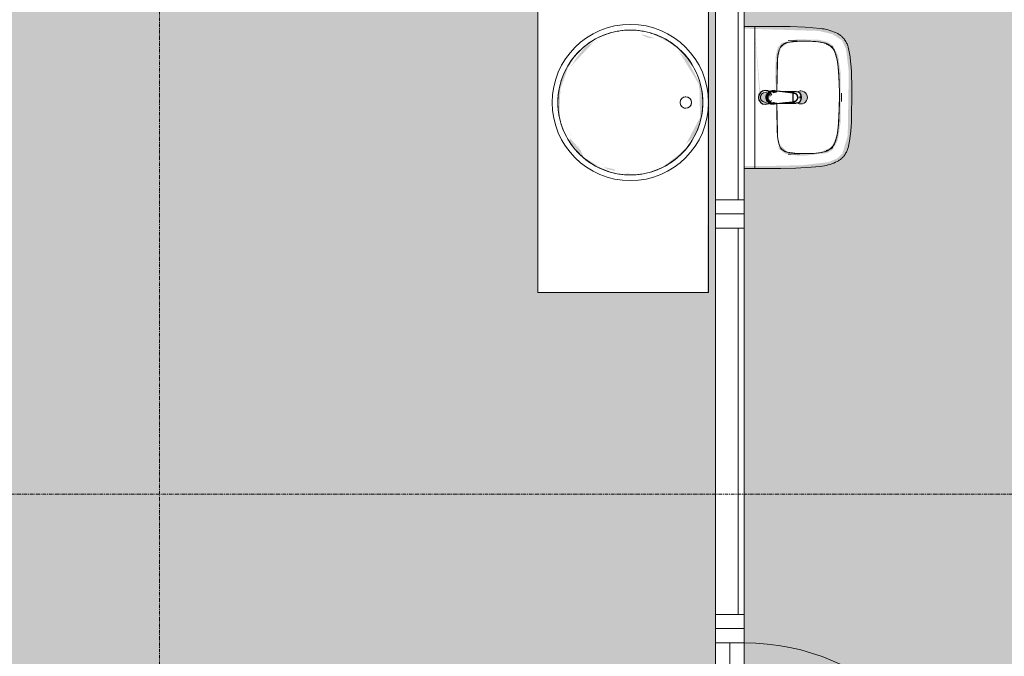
# Model space of a CAD drawing. Header units: millimetres. Extents: x 16153 to 91926, y 4686 to 113494.
# Tile 34 of 55: x 27926 to 31390, y 69701 to 71942. Entities that reach past the tile are written whole.
import ezdxf

# ---------------------------------------------------------------- set-up
doc = ezdxf.new("R2010")
doc.units = ezdxf.units.MM
doc.linetypes.add('ARC Grid Line', pattern=[22.225, 12.7, -3.175, 3.175, -3.175])
for name, color, linetype, lineweight in [('A--AR9__AlgVoorz', 1, 'Continuous', 9), ('A--L$01A__Algemeen', 7, 'Continuous', 9), ('A--L$07A__Stramien', 1, 'Continuous', 13), ('A--L22__Binnenwanden', 2, 'Continuous', 9), ('A--L3__Afbouw', 2, 'Continuous', 9), ('A--L74__VasteSanitaireVoorz', 1, 'Continuous', 9), ('A--L82__LosseGebruikersInvent', 1, 'Continuous', 9), ('A--LR9__AlgVoorz', 7, 'Continuous', 9)]:
    doc.layers.add(name, color=color, linetype=linetype, lineweight=lineweight)

# ---------------------------------------------------------------- blocks, each defined once
blk = doc.blocks.new('32_DO_WB_vo deur enkel2 - vo 2-2262686-AB-Begane grond')
at = {"layer": 'A--L$01A__Algemeen'}
blk.add_line((520, 50), (520, 850), dxfattribs=at)
blk.add_arc((520, 50), 800, 90, 180, dxfattribs=at)
at = {"layer": 'A--L3__Afbouw'}
for p, q in [((-280, 50), (-330, 50)), ((520, 50), (-280, 50)), ((-280, 50), (-280, 0)), ((-280, -50), (-280, 50)), ((520, 0), (520, 50)), ((570, 50), (520, 50)), ((520, 50), (520, -50)), ((-280, 0), (520, 0)), ((-330, -50), (-280, -50)), ((520, -50), (570, -50))]:
    blk.add_line(p, q, dxfattribs=at)
blk = doc.blocks.new('74_PF_wastafel 50x38_sphinx300_un - 74_PF_wastafel 50x38_sphinx300_un-V23-AB-Begane grond')
at = {"layer": 'A--L74__VasteSanitaireVoorz'}
for p, q in [((-250, 0), (-250, -37.5)), ((250, -37.5), (250, 0)), ((-250, -37.5), (-250, -129)), ((-250, -37.5), (-241, -37.5)), ((-250, -37.5), (-242, -37.5)), ((-242, -37.5), (242, -37.5)), ((242, -37.5), (250, -37.5)), ((250, -129), (250, -37.5)), ((-124.1, -117.2), (-20.7, -115.6)), ((21.7, -115.1), (124.1, -117.2))]:
    blk.add_line(p, q, dxfattribs=at)
at = {"layer": 'A--L74__VasteSanitaireVoorz', "lineweight": 25}
for p, q in [((-21, -99.7), (-23.8, -77.6)), ((-23, -98.5), (-23, -107.4)), ((-23, -98.5), (-21.6, -106)), ((-20, -98.6), (-23, -98.5)), ((-20.7, -113.1), (-21, -99.6)), ((-20.8, -101.2), (-20.6, -113)), ((23, -98.5), (20, -98.6)), ((21, -99.6), (20.6, -114.9)), ((20.6, -114.9), (20.8, -101.2)), ((23.8, -77.6), (21, -99.7)), ((23, -107.4), (23, -98.5)), ((-21.8, -114.8), (-15.5, -173.4)), ((-20.5, -126.4), (-19.8, -183.7)), ((15.5, -173.4), (21.8, -114.8)), ((19.7, -183.7), (20.4, -126.7)), ((-15.3, -173.4), (0, -173.4)), ((-15.2, -173.4), (15.2, -173.4)), ((0, -173.4), (15.3, -173.4))]:
    blk.add_line(p, q, dxfattribs=at)
at = {"layer": 'A--L74__VasteSanitaireVoorz', "flags": 128}
for points in [[(250, -37.5), (249.7, -37.5), (248.8, -37.5), (247.4, -37.5), (245.5, -37.5), (243.3, -37.5), (241, -37.5)], [(-250, -129), (-248.9, -182.6), (-245.7, -236.1), (-242.7, -269.1)], [(-193, -153.2), (-192.7, -151.6), (-192.3, -150.1), (-191.8, -148.6), (-191.3, -147.1), (-190.7, -145.6), (-190.1, -144.1), (-189.4, -142.7), (-188.6, -141.3), (-187.8, -139.9), (-187, -138.6), (-186.1, -137.3), (-185.1, -136), (-184.1, -134.8), (-183, -133.6), (-181.9, -132.5), (-180.8, -131.4), (-179.6, -130.3), (-178.3, -129.3), (-177.1, -128.5)], [(-167.2, -123.7), (-159.8, -121.9), (-152.4, -120.3), (-145, -119.1), (-137.5, -118.1), (-129.9, -117.5), (-124.1, -117.2)], [(124.1, -117.2), (131.7, -117.6), (139.2, -118.3), (146.7, -119.4), (154.2, -120.7), (161.6, -122.3), (167.2, -123.7)], [(177.1, -128.5), (178.4, -129.4), (179.6, -130.4), (180.8, -131.5), (182, -132.6), (183.1, -133.7), (184.2, -134.9), (185.2, -136.1), (186.1, -137.4), (187, -138.7), (187.9, -140), (188.7, -141.4), (189.4, -142.8), (190.1, -144.2), (190.8, -145.7), (191.3, -147.2), (191.9, -148.7), (192.3, -150.2), (192.7, -151.8), (193, -153.2)], [(242.7, -269.1), (247.2, -215.7), (249.6, -162.1), (250, -129)], [(-197.2, -187.1), (-196.5, -177.3), (-195.4, -167.6), (-193.9, -157.9), (-193, -153.2)], [(193, -153.2), (194.7, -162.8), (196, -172.5), (196.9, -182.3), (197.2, -187.1)], [(-197.2, -242.1), (-197.9, -221.1), (-197.7, -200.1), (-197.2, -187.1)], [(197.2, -187.1), (197.9, -208), (197.7, -229), (197.2, -242.1)], [(-191.5, -282.5), (-193.4, -273.3), (-195, -264.1), (-196.2, -254.8), (-197, -245.4), (-197.2, -242.1)], [(197.2, -242.1), (196.5, -251.4), (195.4, -260.7), (194, -270), (192.2, -279.2), (191.5, -282.5)], [(-242.7, -269.1), (-241.8, -276), (-240.7, -282.8), (-239.3, -289.5), (-237.6, -296.2), (-235.7, -302.8), (-233.4, -309.4), (-231, -315.8), (-228.3, -322.2), (-225.6, -327.8)], [(225.6, -327.8), (228.5, -321.6), (231.2, -315.2), (233.7, -308.8), (235.8, -302.2), (237.8, -295.6), (239.4, -288.9), (240.8, -282.1), (241.9, -275.3), (242.7, -269.1)], [(-157.2, -320.6), (-159.2, -319.8), (-161.1, -319), (-163.1, -318.1), (-164.9, -317.2), (-166.8, -316.1), (-168.6, -315), (-170.3, -313.9), (-172, -312.6), (-173.7, -311.3), (-175.3, -309.9), (-176.8, -308.5), (-178.3, -307), (-179.8, -305.4), (-181.1, -303.8), (-182.4, -302.1), (-183.6, -300.4), (-184.8, -298.6), (-185.9, -296.8), (-186.9, -295), (-187.8, -293.1), (-188.7, -291.1), (-189.5, -289.2), (-190.2, -287.2), (-190.8, -285.2), (-191.3, -283.1), (-191.5, -282.5)], [(191.5, -282.5), (191, -284.5), (190.4, -286.6), (189.7, -288.6), (188.9, -290.5), (188.1, -292.5), (187.2, -294.4), (186.2, -296.2), (185.1, -298.1), (184, -299.9), (182.8, -301.6), (181.5, -303.3), (180.2, -304.9), (178.8, -306.5), (177.3, -308), (175.8, -309.5), (174.2, -310.9), (172.6, -312.2), (170.9, -313.5), (169.1, -314.7), (167.3, -315.8), (165.5, -316.9), (163.6, -317.8), (161.7, -318.8), (159.8, -319.6), (157.8, -320.3), (157.2, -320.6)], [(-225.6, -327.8), (-224.3, -330.3), (-222.9, -332.7), (-221.5, -335), (-219.9, -337.3), (-218.3, -339.5), (-216.5, -341.6), (-214.7, -343.7), (-212.8, -345.7), (-210.8, -347.6), (-208.8, -349.5), (-206.8, -351.1)], [(-106.8, -331.3), (-115.2, -330.4), (-123.6, -329.1), (-131.9, -327.5), (-140.1, -325.6), (-148.3, -323.4), (-156.3, -320.8), (-157.2, -320.6)], [(106.8, -331.3), (57.9, -334.6), (8.9, -335.9), (-40, -335.3), (-89, -332.7), (-106.8, -331.3)], [(157.2, -320.6), (149.1, -323.2), (141, -325.4), (132.8, -327.4), (124.5, -329), (116.1, -330.2), (107.7, -331.2), (106.8, -331.3)], [(206.8, -351.1), (209, -349.3), (211, -347.5), (213, -345.5), (214.9, -343.5), (216.7, -341.5), (218.4, -339.3), (220, -337.1), (221.6, -334.8), (223.1, -332.5), (224.4, -330.1), (225.6, -327.8)], [(-206.8, -351.1), (-204.1, -353.1), (-201.4, -355.1), (-198.5, -356.9), (-195.6, -358.6), (-192.6, -360.2), (-189.6, -361.7), (-186.5, -363.1), (-183.3, -364.3), (-180.1, -365.4), (-176.9, -366.4), (-173.6, -367.3), (-172.1, -367.6)], [(-172.1, -367.6), (-154.6, -371.1), (-137, -373.8), (-119.3, -375.9), (-101.5, -377.2), (-90, -377.7)], [(-90, -377.7), (32.9, -378.8), (90, -377.7)], [(90, -377.7), (107.8, -376.8), (125.6, -375.2), (143.2, -372.9), (160.8, -369.9), (172.1, -367.6)], [(172.1, -367.6), (175.4, -366.8), (178.6, -365.9), (181.9, -364.8), (185, -363.7), (188.2, -362.4), (191.2, -360.9), (194.2, -359.4), (197.2, -357.7), (200.1, -355.9), (202.9, -354), (205.6, -352), (206.8, -351.1)]]:
    blk.add_lwpolyline(points, dxfattribs=at)
at = {"layer": 'A--L74__VasteSanitaireVoorz', "lineweight": 25, "flags": 128}
for points in [[(-19.6, -103.8), (-19.3, -104.6), (-19, -105.3), (-18.6, -106.1)], [(17.5, -112.5), (21.6, -106), (23, -98.5)], [(17.7, -107.9), (18.1, -107.2), (18.5, -106.4), (18.8, -105.7), (19.1, -104.9), (19.4, -104.1), (19.6, -103.8)], [(-21.7, -114.9), (-18.5, -144.2), (-15.2, -173.4)], [(15.2, -173.4), (18.5, -144.2), (21.7, -114.9)], [(-15.5, -173.4), (-15.5, -174.1), (-15.5, -174.7), (-15.4, -175.3), (-15.3, -175.9), (-15.2, -176.5), (-15.1, -177.1), (-14.9, -177.7), (-14.8, -178.3), (-14.5, -178.9), (-14.3, -179.5), (-14.1, -180.1), (-13.8, -180.6), (-13.5, -181.2), (-13.2, -181.7), (-12.8, -182.2), (-12.5, -182.7), (-12.1, -183.2), (-11.7, -183.7), (-11.3, -184.1), (-10.8, -184.6), (-10.4, -185), (-9.9, -185.4), (-9.4, -185.8), (-8.9, -186.2), (-8.4, -186.5), (-7.9, -186.8), (-7.3, -187.1), (-6.8, -187.4), (-6.2, -187.7), (-5.6, -187.9), (-5, -188.1), (-4.5, -188.3), (-3.9, -188.5), (-3.3, -188.6), (-2.6, -188.8), (-2, -188.8), (-1.4, -188.9), (-0.8, -189), (-0.2, -189), (0.5, -189), (1.1, -188.9), (1.7, -188.9), (2.3, -188.8), (2.9, -188.7), (3.5, -188.6), (4.1, -188.4), (4.7, -188.2), (5.3, -188), (5.9, -187.8), (6.5, -187.6), (7, -187.3), (7.6, -187), (8.1, -186.7), (8.6, -186.4), (9.1, -186), (9.6, -185.6), (10.1, -185.2), (10.6, -184.8), (11, -184.4), (11.5, -183.9), (11.9, -183.5), (12.3, -183), (12.6, -182.5), (13, -182), (13.3, -181.4), (13.6, -180.9), (13.9, -180.4), (14.2, -179.8), (14.4, -179.2), (14.6, -178.6), (14.8, -178.1), (15, -177.5), (15.2, -176.9), (15.3, -176.2), (15.4, -175.6), (15.5, -175), (15.5, -174.4), (15.5, -173.8), (15.5, -173.4)]]:
    blk.add_lwpolyline(points, dxfattribs=at)
at = {"layer": 'A--L74__VasteSanitaireVoorz', "lineweight": 25}
for start, end in [(0, 180), (180, 243.6372), (288, 0)]:
    blk.add_arc((0, -74.6), 24, start, end, dxfattribs=at)
at = {"layer": 'A--L74__VasteSanitaireVoorz'}
for centre, radius, start, end in [((0, -75), 17.5, 0, 180), ((0, -75), 17.5, 75, 105), ((0, -75), 17.5, 180, 240), ((0, -75), 17.5, 285, 0), ((0, -75), 17.5, 285, 300), ((-154, -160.8), 39.8, 125.6177, 169.0021), ((-159, -153.8), 31.2, 105.2254, 125.6177), ((-117.5, -306.2), 189.1, 92.0128, 105.2254), ((0, -3649.7), 3534.7, 90.3412, 92.0128), ((0, -3649.7), 3534.7, 87.9872, 89.6485), ((117.5, -306.2), 189.1, 74.7746, 87.9872), ((159, -153.8), 31.2, 54.3823, 74.7746), ((154, -160.8), 39.8, 10.9979, 54.3823), ((1090.6, -129), 1290.6, 181.1665, 183), ((47.1, -199.9), 244.6, 169.0021, 176.9979), ((-47.1, -199.9), 244.6, 3.0021, 10.9979), ((-1090.6, -129), 1290.6, 357, 358.8335), ((327.2, -214.6), 525.1, 176.9979, 183.0021), ((0, -200), 23, 150, 180), ((0, -200), 23, 180, 0), ((0, -200), 23, 360, 30), ((-327.2, -214.6), 525.1, 356.9979, 3.0021), ((36.8, -229.8), 234.3, 183.0021, 192.9979), ((-36.8, -229.8), 234.3, 347.0021, 356.9979), ((-140, -270.6), 52.8, 192.9979, 251.0021), ((-71, -251.1), 122.6, 198.2459, 206.4169), ((-163.9, -297.2), 18.9, 206.4169, 231.4261), ((140, -270.6), 52.8, 288.9979, 347.0021), ((163.9, -297.2), 18.9, 308.5739, 333.5831), ((71, -251.1), 122.6, 333.5831, 341.7541), ((-88.4, -120.6), 211.5, 251.0021, 264.9979), ((0, 889), 1224.9, 264.9979, 275.0021), ((0, 2695.4), 3038.4, 269.7219, 270.2781), ((88.4, -120.6), 211.5, 275.0021, 288.9979)]:
    blk.add_arc(centre, radius, start, end, dxfattribs=at)
at = {"layer": 'A--L74__VasteSanitaireVoorz', "lineweight": 25}
for centre, major_axis, ratio, start_param, end_param in [((0, -97.9), (20.5, 0), 0.967332, 1.570796, 3.665191), ((0, -99.6), (20.1, 0), 0.870402, 1.570796, 3.08442), ((0, -98.5), (20, 0), 0.97026, 3.144451, 3.592433), ((0, -97.9), (20.5, 0), 0.967332, 5.759587, 7.853982), ((0, -99.6), (20.1, 0), 0.870402, 0.057173, 1.570796), ((0, -98.5), (20, 0), 0.97026, 5.832345, 6.280327), ((0, -183.7), (19.7, 0), 0.967332, 3.141593, 6.283185), ((0, -186.6), (11.5, 0), 0.973197, 4.45059, 4.974188)]:
    blk.add_ellipse(centre, major_axis=major_axis, ratio=ratio, start_param=start_param, end_param=end_param, dxfattribs=at)
for points, knots in [([(23, -98.5), (23, -95.5), (21.9, -91.3), (18.8, -86.9), (16.7, -84.7), (14.8, -83.2), (12.8, -81.9), (10, -80.4), (5.9, -79.1), (1.9, -78.5), (-1.5, -78.6), (-4.5, -78.9), (-7.9, -79.7), (-11.6, -81.1), (-14.8, -83.2), (-17.7, -85.6), (-20, -88.5), (-21.7, -91.7), (-22.7, -95), (-23, -97.3), (-23, -98.5)], [-1, -1, -1, -1, -0.861111, -0.791667, -0.756944, -0.722222, -0.6875, -0.652778, -0.583333, -0.513889, -0.479167, -0.444444, -0.388889, -0.333333, -0.277778, -0.222222, -0.166667, -0.111111, -0.055556, 0, 0, 0, 0]), ([(-23, -107.4), (-23, -104), (-21.9, -99.2), (-18.8, -94), (-16.6, -91.6), (-14.8, -89.9), (-12.8, -88.3), (-9.9, -86.7), (-5.9, -85.2), (-1.9, -84.5), (1.5, -84.6), (4.5, -84.9), (7.9, -85.8), (11.5, -87.5), (14.8, -89.8), (17.7, -92.6), (20, -95.9), (21.7, -99.6), (22.7, -103.3), (23, -106), (23, -107.4)], [-1, -1, -1, -1, -0.861111, -0.791667, -0.756944, -0.722222, -0.6875, -0.652778, -0.583333, -0.513889, -0.479167, -0.444444, -0.388889, -0.333333, -0.277778, -0.222222, -0.166667, -0.111111, -0.055556, 0, 0, 0, 0]), ([(-21.2, -97.3), (-21.1, -94.2), (-20.1, -90), (-17.2, -85.6), (-15.2, -83.5), (-13.5, -82), (-11.6, -80.7), (-9, -79.3), (-5.4, -78), (-1.7, -77.4), (1.4, -77.5), (4.1, -77.7), (7.2, -78.5), (10.5, -80), (13.5, -81.9), (16.1, -84.3), (18.3, -87.2), (19.9, -90.4), (20.9, -93.7), (21.1, -96), (21.2, -97.3)], [-1, -1, -1, -1, -0.861111, -0.791667, -0.756944, -0.722222, -0.6875, -0.652778, -0.583333, -0.513889, -0.479167, -0.444444, -0.388889, -0.333333, -0.277778, -0.222222, -0.166667, -0.111111, -0.055556, 0, 0, 0, 0]), ([(-18.6, -103.3), (-18.7, -103.1), (-19.1, -102.7), (-19.5, -102.1), (-19.8, -101.5), (-20.1, -101), (-20.4, -100.5), (-20.6, -100), (-20.8, -99.6), (-20.9, -99.5)], [0.7142857, 0.7142857, 0.7142857, 0.7142857, 0.75, 0.7857143, 0.8214286, 0.8571429, 0.8928571, 0.9285714, 1, 1, 1, 1]), ([(20.8, -99.5), (20.8, -99.7), (20.6, -100), (20.4, -100.5), (20.1, -101), (19.8, -101.5), (19.5, -102.1), (19.1, -102.7), (18.8, -103.1), (18.5, -103.5), (18.1, -104), (17.4, -104.7), (16.7, -105.3), (16.3, -105.7)], [0, 0, 0, 0, 0.0714286, 0.1071429, 0.1428571, 0.1785714, 0.2142857, 0.25, 0.2678571, 0.2857143, 0.3214286, 0.3571429, 0.4285714, 0.4285714, 0.4285714, 0.4285714]), ([(15.3, -173.4), (15.3, -175.8), (14.6, -179), (12.6, -182.5), (11.1, -184.1), (9.9, -185.3), (8.5, -186.3), (6.7, -187.5), (4, -188.5), (0.7, -189), (-2.5, -188.8), (-5.3, -188), (-7.7, -186.9), (-9.9, -185.3), (-11.8, -183.4), (-13.4, -181.2), (-14.5, -178.7), (-15.1, -176.2), (-15.3, -174.4), (-15.3, -173.4)], [-1, -1, -1, -1, -0.861111, -0.791667, -0.756944, -0.722222, -0.6875, -0.652778, -0.583333, -0.513889, -0.444444, -0.388889, -0.333333, -0.277778, -0.222222, -0.166667, -0.111111, -0.055556, 0, 0, 0, 0])]:
    blk.add_open_spline(points, degree=3, knots=knots, dxfattribs=at)
for points in [[(-20.8, -101.2), (-20.9, -100.5), (-21.1, -99.2), (-21.2, -97.9), (-21.2, -97.3)], [(-20.9, -99.5), (-21, -99.3), (-21, -99.4), (-20.9, -100.4), (-20.8, -101.2)], [(21.2, -97.3), (21.2, -97.9), (21.1, -99.2), (20.9, -100.5), (20.8, -101.2)], [(20.8, -101.2), (20.9, -100.5), (21, -99.5), (21, -99.3), (20.8, -99.5)], [(-21.7, -114.9), (-22.2, -113.7), (-22.8, -111.2), (-23, -108.7), (-23, -107.4)], [(23, -107.4), (23, -108.7), (22.8, -111.2), (22.2, -113.7), (21.7, -114.9)]]:
    blk.add_open_spline(points, degree=3, dxfattribs=at)
at = {"layer": 'A--L74__VasteSanitaireVoorz'}
for points in [[(76, -115.8), (76, -115.8), (75.5, -115.8), (73.6, -115.8), (70.6, -115.7), (66.9, -115.6), (63.1, -115.6), (59.4, -115.5), (56.4, -115.5), (54.5, -115.4), (54, -115.4), (54, -115.4)], [(54, -115.4), (54, -115.4), (54.5, -115.4), (56.4, -115.5), (59.4, -115.5), (63.1, -115.6), (66.9, -115.6), (70.6, -115.7), (73.6, -115.8), (75.5, -115.8), (76, -115.8), (76, -115.8)]]:
    blk.add_open_spline(points, degree=3, dxfattribs=at)
blk = doc.blocks.new('74_PF_Sink Kitchen Round - Sink Kitchen Round-V49-AB-Begane grond')
at = {"layer": 'A--L74__VasteSanitaireVoorz', "flags": 128}
for points in [[(-255, 0), (-254.8, 10.2), (-254.2, 20.4), (-253.2, 30.5), (-251.7, 40.6), (-249.9, 50.7), (-247.7, 60.6), (-245.1, 70.5), (-242.1, 80.2), (-238.7, 89.8), (-234.9, 99.3), (-230.7, 108.6), (-226.2, 117.8), (-221.3, 126.7), (-216.1, 135.5), (-210.5, 144), (-204.5, 152.3), (-198.3, 160.3), (-191.7, 168.1), (-184.8, 175.7), (-177.7, 182.9), (-170.2, 189.9), (-162.5, 196.5), (-154.5, 202.9), (-146.2, 208.9), (-137.8, 214.6), (-129.1, 219.9), (-120.2, 224.9), (-111.1, 229.5), (-101.8, 233.8), (-92.4, 237.7), (-82.8, 241.2), (-73.1, 244.3), (-63.3, 247), (-53.4, 249.4), (-43.3, 251.3), (-33.3, 252.8), (-23.1, 253.9), (-12.9, 254.7), (-2.8, 255), (7.4, 254.9), (17.6, 254.4), (27.8, 253.5), (37.9, 252.2), (48, 250.4), (57.9, 248.3), (67.8, 245.8), (77.6, 242.9), (87.2, 239.6), (96.8, 235.9), (106.1, 231.9), (115.3, 227.4), (124.3, 222.6), (133.1, 217.5), (141.7, 212), (150.1, 206.2), (158.2, 200), (166.1, 193.5), (173.7, 186.7), (181, 179.6), (188, 172.2), (194.8, 164.6), (201.2, 156.7), (207.3, 148.5), (213.1, 140.1), (218.5, 131.5), (223.6, 122.6), (228.3, 113.6), (232.7, 104.3), (236.7, 95), (240.3, 85.4), (243.5, 75.7), (246.3, 65.9), (248.8, 56), (250.8, 46.1), (252.4, 36), (253.7, 25.9), (254.5, 15.7), (254.9, 5.5), (255, 0)], [(234.9, 99.3), (230.7, 108.6), (226.2, 117.8), (221.3, 126.7), (216.1, 135.5), (210.5, 144), (204.5, 152.3), (198.3, 160.3), (191.7, 168.1), (184.8, 175.7), (177.7, 182.9), (170.2, 189.9), (162.5, 196.5), (154.5, 202.9), (146.2, 208.9), (137.8, 214.6), (129.1, 219.9), (120.2, 224.9), (111.1, 229.5), (101.8, 233.8), (92.4, 237.7), (82.8, 241.2), (73.1, 244.3), (63.3, 247), (53.4, 249.4), (43.3, 251.3), (33.3, 252.8), (23.1, 253.9), (12.9, 254.7), (2.8, 255), (-7.4, 254.9), (-17.6, 254.4), (-27.8, 253.5), (-37.9, 252.2), (-48, 250.4), (-57.9, 248.3), (-67.8, 245.8), (-77.6, 242.9), (-87.2, 239.6), (-96.8, 235.9), (-106.1, 231.9), (-115.3, 227.4), (-124.3, 222.6), (-133.1, 217.5), (-141.7, 212), (-150.1, 206.2), (-158.2, 200), (-166.1, 193.5), (-173.7, 186.7), (-181, 179.6), (-188, 172.2), (-194.8, 164.6), (-201.2, 156.7), (-207.3, 148.5), (-213.1, 140.1), (-218.5, 131.5), (-223.6, 122.6), (-228.3, 113.6), (-232.7, 104.3), (-236.7, 95), (-240.3, 85.4), (-243.5, 75.7), (-246.3, 65.9), (-248.8, 56), (-250.8, 46.1), (-252.4, 36), (-253.7, 25.9), (-254.5, 15.7), (-254.9, 5.5), (-255, 0)], [(255, 0), (254.8, 10.2), (254.2, 20.4), (253.2, 30.5), (251.7, 40.6), (249.9, 50.7), (247.7, 60.6), (245.1, 70.5), (242.1, 80.2), (238.7, 89.8), (234.9, 99.3)], [(234.9, -99.3), (230.7, -108.6), (226.2, -117.8), (221.3, -126.7), (216.1, -135.5), (210.5, -144), (204.5, -152.3), (198.3, -160.3), (191.7, -168.1), (184.8, -175.7), (177.7, -182.9), (170.2, -189.9), (162.5, -196.5), (154.5, -202.9), (146.2, -208.9), (137.8, -214.6), (129.1, -219.9), (120.2, -224.9), (111.1, -229.5), (101.8, -233.8), (92.4, -237.7), (82.8, -241.2), (73.1, -244.3), (63.3, -247), (53.4, -249.4), (43.3, -251.3), (33.3, -252.8), (23.1, -253.9), (12.9, -254.7), (2.8, -255), (-7.4, -254.9), (-17.6, -254.4), (-27.8, -253.5), (-37.9, -252.2), (-48, -250.4), (-57.9, -248.3), (-67.8, -245.8), (-77.6, -242.9), (-87.2, -239.6), (-96.8, -235.9), (-106.1, -231.9), (-115.3, -227.4), (-124.3, -222.6), (-133.1, -217.5), (-141.7, -212), (-150.1, -206.2), (-158.2, -200), (-166.1, -193.5), (-173.7, -186.7), (-181, -179.6), (-188, -172.2), (-194.8, -164.6), (-201.2, -156.7), (-207.3, -148.5), (-213.1, -140.1), (-218.5, -131.5), (-223.6, -122.6), (-228.3, -113.6), (-232.7, -104.3), (-236.7, -95), (-240.3, -85.4), (-243.5, -75.7), (-246.3, -65.9), (-248.8, -56), (-250.8, -46.1), (-252.4, -36), (-253.7, -25.9), (-254.5, -15.7), (-254.9, -5.5), (-255, 0)], [(-255, 0), (-254.8, -10.2), (-254.2, -20.4), (-253.2, -30.5), (-251.7, -40.6), (-249.9, -50.7), (-247.7, -60.6), (-245.1, -70.5), (-242.1, -80.2), (-238.7, -89.8), (-234.9, -99.3), (-230.7, -108.6), (-226.2, -117.8), (-221.3, -126.7), (-216.1, -135.5), (-210.5, -144), (-204.5, -152.3), (-198.3, -160.3), (-191.7, -168.1), (-184.8, -175.7), (-177.7, -182.9), (-170.2, -189.9), (-162.5, -196.5), (-154.5, -202.9), (-146.2, -208.9), (-137.8, -214.6), (-129.1, -219.9), (-120.2, -224.9), (-111.1, -229.5), (-101.8, -233.8), (-92.4, -237.7), (-82.8, -241.2), (-73.1, -244.3), (-63.3, -247), (-53.4, -249.4), (-43.3, -251.3), (-33.3, -252.8), (-23.1, -253.9), (-12.9, -254.7), (-2.8, -255), (7.4, -254.9), (17.6, -254.4), (27.8, -253.5), (37.9, -252.2), (48, -250.4), (57.9, -248.3), (67.8, -245.8), (77.6, -242.9), (87.2, -239.6), (96.8, -235.9), (106.1, -231.9), (115.3, -227.4), (124.3, -222.6), (133.1, -217.5), (141.7, -212), (150.1, -206.2), (158.2, -200), (166.1, -193.5), (173.7, -186.7), (181, -179.6), (188, -172.2), (194.8, -164.6), (201.2, -156.7), (207.3, -148.5), (213.1, -140.1), (218.5, -131.5), (223.6, -122.6), (228.3, -113.6), (232.7, -104.3), (236.7, -95), (240.3, -85.4), (243.5, -75.7), (246.3, -65.9), (248.8, -56), (250.8, -46.1), (252.4, -36), (253.7, -25.9), (254.5, -15.7), (254.9, -5.5), (255, 0)], [(255, 0), (254.8, -10.2), (254.2, -20.4), (253.2, -30.5), (251.7, -40.6), (249.9, -50.7), (247.7, -60.6), (245.1, -70.5), (242.1, -80.2), (238.7, -89.8), (234.9, -99.3)]]:
    blk.add_lwpolyline(points, dxfattribs=at)
at = {"layer": 'A--L74__VasteSanitaireVoorz'}
for centre, radius, start, end in [((0, 0), 275, 0, 180), ((0, 195), 20, 0, 180), ((0, 195), 20, 120, 180), ((0, 195), 20, 75, 105), ((0, 195), 20, 360, 60), ((0, 195), 20, 180, 0), ((0, 195), 20, 180, 195), ((0, 195), 20, 345, 360), ((0, 0), 275, 180, 360)]:
    blk.add_arc(centre, radius, start, end, dxfattribs=at)
blk = doc.blocks.new('32_WI_WB_fixed glass - Ontwerpraam-2059952-AB-Begane grond')
at = {"layer": 'A--L3__Afbouw'}
for p, q in [((-680, 50), (-730, 50)), ((-730, 50), (-730, -50)), ((680, 50), (-680, 50)), ((-680, 50), (-680, 29)), ((-680, -50), (-680, 50)), ((680, 29), (680, 50)), ((680, 50), (680, -50)), ((730, 50), (680, 50)), ((730, -50), (730, 50)), ((-680, 29), (680, 29)), ((-730, -50), (-680, -50)), ((-680, -50), (680, -50)), ((680, -50), (730, -50))]:
    blk.add_line(p, q, dxfattribs=at)

msp = doc.modelspace()

# ---------------------------------------------------------------- hatches: boundary and pattern name
at = {"layer": 'A--AR9__AlgVoorz'}
h = msp.add_hatch(color=7, dxfattribs=at)
h.paths.add_polyline_path([(30511.7, 71909.4), (30530.7, 71656.1), (30536.9, 71656.1), (30553.8, 71651.5), (30561.6, 71663), (30563.8, 71668.4), (30571.3, 71674.9), (30544.7, 71685.3), (30531.7, 71680.8), (30516.9, 71849.9)])
h.paths.add_polyline_path([(30565.5, 59236.4), (32464.3, 59236.4), (32464.3, 59341.4), (32474.3, 59341.4), (32477.3, 64638.4), (32486.8, 64638.4), (32488.9, 64641.4), (35124.3, 64641.4), (35124.3, 64591.4), (35924.3, 64592), (35924.3, 64641.4), (37524.3, 64641.4), (37524.3, 64591.4), (38324.3, 64591.4), (38324.3, 64641.4), (42764.3, 64641.4), (42764.3, 64552.4), (44744.2, 64556.4), (44744.2, 64641.4), (48798.3, 64641.4), (48798.3, 64556.4), (48825.8, 64556.4), (48833.7, 64661.4), (52253.3, 64661.4), (52253.3, 76191.4), (50300.3, 76191.4), (50300.3, 75233.4), (41704.3, 75233.4), (41704.3, 76191.4), (33209.2, 76191.4), (33209.2, 72383.4), (32409.2, 72383.4), (32409.2, 76191.4), (30474.3, 76191.4), (30474.3, 71910.4), (30737.7, 71902.5), (30785.2, 71891), (30818.3, 71869.7), (30833.1, 71838.6), (30842.9, 71758.2), (30839.2, 71534.6), (30820.8, 71471.3), (30801.7, 71453.2), (30771, 71440.3), (30680.2, 71429.8), (30584, 71427.4), (30474.3, 71426.4), (30474.3, 64638.4), (30461.8, 64650.9), (30461.8, 64638.4), (30396.8, 64638.4), (30396.8, 64548.4), (30286.8, 64548.4), (30286.8, 63748.4), (30396.8, 63748.4), (30396.8, 63658.4), (30461.8, 63658.4), (30461.8, 63645.9), (30474.3, 63658.4), (30474.3, 60645.4), (30424.3, 60645.4), (30424.3, 59845.4), (30474.3, 59845.4), (30469, 59631.4), (30464.3, 59631.4), (30464.3, 59341.4), (30474.3, 59341.4), (30475.9, 59236.4)])
h.paths.add_polyline_path([(30346.8, 63658.4), (30351.8, 63658.4), (30346.8, 63743.4)])
h.paths.add_polyline_path([(30406.8, 63728.4), (30406.8, 63748.4), (30356.8, 63763.4), (30358.8, 64533.4), (30406.8, 64548.4), (30406.8, 64568.4), (30436.8, 64568.4), (30429, 63728.4), (30414.4, 63728.4)])
h.paths.add_polyline_path([(32574.3, 64628.9), (32574.3, 64641.4), (32561.8, 64628.9)])
h.paths.add_polyline_path([(37634.4, 66285.4), (35496.7, 66289.4), (35500.7, 66304.3), (35844.2, 66305.4), (35840.2, 69126.6), (35496.7, 69129.4), (35496.8, 69144.3), (38106.7, 69141), (38101.4, 69126.6), (37759.2, 69125.4), (37763.2, 66304.3), (38106.7, 66297.9), (38106.7, 66286.6), (37759.2, 66285.4)])
h.paths.add_polyline_path([(37794.1, 66305.4), (37779.3, 66305.4), (37781.2, 69125.4), (37794.1, 69125.4), (37794.1, 66582.2)])
h.paths.add_polyline_path([(38088.7, 66305.4), (38086.9, 66305.4), (38090.7, 69125.4), (38106.6, 69125.4), (38101.4, 66305.4), (38089.7, 66305.4)])
h.paths.add_polyline_path([(35529.7, 66305.4), (35516.8, 66305.4), (35518.7, 69125.4), (35531.6, 69125.4), (35530.6, 66305.4)])
h.paths.add_polyline_path([(38085.3, 66305.4), (38071.9, 66305.4), (38075.7, 69125.4), (38086.7, 69125.4), (38085.7, 66305.4)])
h.paths.add_polyline_path([(35532, 66305.4), (35533.4, 69125.4), (35625.3, 69125.4), (35625.3, 66305.4), (35532.2, 66305.4)])
h.paths.add_polyline_path([(35512.7, 66305.4), (35496.9, 66305.4), (35500.7, 69125.4), (35516.6, 69125.4), (35513.8, 66305.4)])
h.paths.add_polyline_path([(38071.5, 66305.4), (37978.2, 66305.4), (37978.2, 69125.4), (38071.5, 69125.4), (38071.5, 66474.5)])
h.paths.add_polyline_path([(35715.7, 66305.4), (35715.7, 69125.4), (35809, 69125.4), (35807.6, 66305.4), (35766.5, 66305.4)])
h.paths.add_polyline_path([(37867.9, 66305.4), (37794.5, 66305.4), (37795.9, 69125.4), (37887.8, 69125.4), (37887.8, 66305.4)])
h.paths.add_polyline_path([(37763.2, 66305.4), (37759.4, 66305.4), (37763.2, 69125.4), (37779.1, 69125.4), (37775.2, 66305.4)])
h.paths.add_polyline_path([(35809.8, 66305.4), (35809.4, 66305.4), (35813.2, 69125.4), (35824.2, 69125.4), (35822.2, 66305.4), (35810.4, 66305.4)])
h.paths.add_polyline_path([(35824.8, 66305.4), (35824.4, 66305.4), (35828.2, 69125.4), (35844.1, 69125.4), (35840.2, 66305.4), (35825.4, 66305.4)])
h.paths.add_polyline_path([(33209.2, 66383.4), (32309.2, 66383.4), (32309.2, 70583.4), (33209.2, 70583.4), (33209.2, 66656.2)])
h.paths.add_polyline_path([(44832.7, 68707.4), (43114.2, 68707.4), (43114.2, 69721.4), (41917.3, 69725.4), (41917.3, 70221.4), (43114.2, 70224.1), (43114.2, 72321.4), (41917.3, 72325.4), (41917.3, 72821.4), (43114.2, 72829.1), (43114.2, 73543.4), (44914.2, 73543.4), (44914.2, 72821.4), (46114.2, 72817.4), (46114.2, 72321.4), (44914.2, 72321.4), (44914.2, 70221.4), (46114.2, 70217.4), (46114.2, 69721.4), (44914.2, 69721.4), (44914.2, 68707.4)])
h.paths.add_polyline_path([(47614.2, 69437.7), (47614.2, 70137.7), (50453.2, 70130.8), (50453.2, 69437.7), (47908.4, 69437.7)])
h.paths.add_polyline_path([(45551.7, 69741.4), (46076.8, 69741.4), (46076.8, 70201.4), (45551.7, 70201.4), (45551.7, 69758.9)])
h.paths.add_polyline_path([(42537.9, 69741.4), (42539.3, 69743.4), (42537.3, 69741.4)])
h.paths.add_polyline_path([(43079.8, 69741.4), (43079.8, 70201.4), (42554.7, 70201.4), (42554.7, 69741.4), (43004.9, 69741.4)])
h.paths.add_polyline_path([(43095.3, 69741.4), (43097.3, 69741.4), (43095.3, 69743.4)])
h.paths.add_polyline_path([(42495.3, 69741.4), (42497.3, 69741.4), (42495.3, 69743.4)])
h.paths.add_polyline_path([(42479.8, 69741.4), (42479.8, 70201.4), (41954.7, 70201.4), (41954.7, 69741.4), (42304.4, 69741.4)])
h.paths.add_polyline_path([(44934.2, 69741.4), (44936.2, 69743.4), (44934.2, 69994)])
h.paths.add_polyline_path([(44951.7, 69741.4), (45476.8, 69741.4), (45476.8, 70201.4), (44951.7, 70201.4), (44951.7, 69758.9)])
h.paths.add_polyline_path([(45492.2, 69741.4), (45494.2, 69741.4), (45492.2, 69743.4)])
h.paths.add_polyline_path([(50453.2, 70398.4), (50453.3, 71843.4), (47114.3, 71843.4), (47114.3, 73543.4), (50453.3, 73543.4), (50453.3, 72552.8)])
h.paths.add_polyline_path([(37634.4, 70683.4), (35496.7, 70687.4), (35500.7, 70702.3), (35844.2, 70703.4), (35840.2, 73524.6), (35496.7, 73527.4), (35500.7, 73542.3), (38106.7, 73539.4), (38101.4, 73524.6), (37759.2, 73523.4), (37763.2, 70702.3), (38106.7, 70699.4), (38101.4, 70684.6), (37740.1, 70683.4)])
h.paths.add_polyline_path([(37759.4, 70703.4), (37763.2, 73523.4), (37779.1, 73523.4), (37775.2, 70703.4), (37759.5, 70703.4)])
h.paths.add_polyline_path([(37794.7, 70703.4), (37794.5, 70703.4), (37795.9, 73523.4), (37887.8, 73523.4), (37887.8, 70703.4), (37795.1, 70703.4)])
h.paths.add_polyline_path([(37779.3, 70703.4), (37781.2, 73523.4), (37794.1, 73523.4), (37790.2, 70703.4), (37779.5, 70703.4)])
h.paths.add_polyline_path([(38071.3, 70703.4), (37978.2, 70703.4), (37978.2, 73523.4), (38071.5, 73523.4), (38071.5, 70703.4)])
h.paths.add_polyline_path([(35497.3, 70703.4), (35496.9, 70703.4), (35500.7, 73523.4), (35516.6, 73523.4), (35512.7, 70703.4), (35497.9, 70703.4)])
h.paths.add_polyline_path([(38072.3, 70703.4), (38071.9, 70703.4), (38075.7, 73523.4), (38086.7, 73523.4), (38084.7, 70703.4), (38072.9, 70703.4)])
h.paths.add_polyline_path([(35517, 70703.4), (35516.8, 70703.4), (35518.7, 73523.4), (35531.6, 73523.4), (35527.7, 70703.4), (35517.3, 70703.4)])
h.paths.add_polyline_path([(38105.6, 70703.4), (38086.9, 70703.4), (38090.7, 73523.4), (38106.6, 73523.4), (38106.2, 70703.4)])
h.paths.add_polyline_path([(35532.2, 70703.4), (35532, 70703.4), (35533.4, 73523.4), (35625.3, 73523.4), (35625.3, 70703.4), (35532.6, 70703.4)])
h.paths.add_polyline_path([(35808.8, 70703.4), (35715.7, 70703.4), (35715.7, 73523.4), (35809, 73523.4), (35809, 70703.4)])
h.paths.add_polyline_path([(35828.2, 70703.4), (35824.4, 70707), (35828.2, 73523.4), (35844.1, 73523.4), (35840.2, 70703.4)])
h.paths.add_polyline_path([(35809.8, 70703.4), (35809.4, 70703.4), (35813.2, 73523.4), (35824.2, 73523.4), (35822.2, 70703.4), (35810.4, 70703.4)])
h.paths.add_polyline_path([(40509.2, 71043.4), (40509.2, 73543.4), (41209.2, 73543.4), (41209.2, 71043.4)])
h.paths.add_polyline_path([(30688.8, 71463.1), (30766.4, 71472.6), (30785.2, 71483.6), (30804.3, 71517.4), (30813.8, 71578.7), (30813.8, 71758.2), (30805.5, 71815), (30788.1, 71850), (30766.4, 71864.3), (30737.7, 71871.1), (30660.9, 71873.1), (30608.3, 71861), (30593.1, 71844), (30586.1, 71815.4), (30582.1, 71688.1), (30591.5, 71792.6), (30603.2, 71840.2), (30629.5, 71861.8), (30688.8, 71866.3), (30756.7, 71859.9), (30786.3, 71841.2), (30801.7, 71800.8), (30808.8, 71699.8), (30809.2, 71646.2), (30801.7, 71536.1), (30781.6, 71492.7), (30736.6, 71473.2), (30661.3, 71471.3), (30627.5, 71475.4), (30596.6, 71507.7), (30591.3, 71555.8), (30596.8, 71486.7), (30618.5, 71470.6), (30660.9, 71463.8), (30680.2, 71463.3)])
h.paths.add_polyline_path([(30674.3, 71645.4), (30690.5, 71652.2), (30697.3, 71668.4), (30690.5, 71684.7), (30674.3, 71691.4), (30668.3, 71683.7), (30671.4, 71682.4), (30668.3, 71653.1), (30668.3, 71646.2)])
h.paths.add_polyline_path([(45573.4, 72341.4), (46076.8, 72341.4), (46076.8, 72801.4), (45551.7, 72801.4), (45551.7, 72341.4)])
h.paths.add_polyline_path([(45476.8, 72341.4), (45476.8, 72801.4), (44951.7, 72801.4), (44951.7, 72341.4), (45339.9, 72341.4)])
h.paths.add_polyline_path([(42537.9, 72341.4), (42539.3, 72343.4), (42537.3, 72341.4)])
h.paths.add_polyline_path([(41937.3, 72341.4), (41939.3, 72343.4), (41937.3, 72383)])
h.paths.add_polyline_path([(41954.7, 72341.4), (42479.8, 72341.4), (42479.8, 72801.4), (41954.7, 72801.4), (41954.7, 72358.9)])
h.paths.add_polyline_path([(42554.7, 72341.4), (43079.8, 72341.4), (43079.8, 72801.4), (42554.7, 72801.4), (42554.7, 72358.9)])
h.paths.add_polyline_path([(50863.3, 74266.4), (50863.3, 74566.4), (51163.3, 74566.4), (51163.3, 74266.4), (50943.9, 74266.4)])
h.paths.add_polyline_path([(31096.5, 76241.4), (31850.8, 76241.4), (31850.8, 76291.4), (31900.8, 76291.4), (31900.8, 76351.4), (31000.8, 76351.4), (31000.8, 76291.4), (31050.8, 76291), (31050.8, 76241.4)])
h = msp.add_hatch(color=7, dxfattribs=at)
h.paths.add_polyline_path([(24712.3, 67643.4), (24717.3, 67688.4), (24802.3, 67688.4), (24802.3, 67643.4), (24717.3, 67643.4)])
h.paths.add_polyline_path([(26468.3, 67643.4), (26473.3, 67688.4), (26558.3, 67688.4), (26558.3, 67643.4), (26473.3, 67643.4)])
h.paths.add_polyline_path([(28224.3, 67643.4), (28229.3, 67688.4), (28314.3, 67688.4), (28314.3, 67643.4), (28229.3, 67643.4)])
h.paths.add_polyline_path([(22499.5, 67638.4), (30294.3, 67638.4), (30294.3, 67723.4), (30374.3, 67723.4), (30374.3, 74178.4), (30386.8, 74178.4), (30386.8, 74188.4), (22352.3, 74188.4), (22352.3, 73814.4), (22382.3, 73813.1), (22382.3, 72598.5), (22352.3, 72598.5), (22352.3, 71818.4), (22382.3, 71818.4), (22382.3, 70602.5), (22352.3, 70602.5), (22352.3, 70321.4), (22452.3, 70321.4), (22452.3, 70221.4), (22352.3, 70221.4), (22356.9, 67638.4), (22452.3, 67638.4)])
h.paths.add_polyline_path([(30374.3, 67638.4), (30372.7, 67713.4), (30304.3, 67713.4), (30309.3, 67638.4), (30321.8, 67638.4)])
h.paths.add_polyline_path([(27404.3, 67643.4), (27334.3, 67643.4), (27334.3, 67688.4), (27424.3, 67688.4), (27419.3, 67643.4)])
h.paths.add_polyline_path([(23822.3, 67643.4), (23822.3, 67688.4), (23912.3, 67688.4), (23907.3, 67643.4), (23892.3, 67643.4)])
h.paths.add_polyline_path([(25578.3, 67643.4), (25578.3, 67688.4), (25668.3, 67688.4), (25663.3, 67643.4), (25648.3, 67643.4)])
h.paths.add_polyline_path([(28209.3, 67648.4), (27439.3, 67650.4), (27419.3, 67698.4), (27404.3, 67698.4), (27404.3, 67728.4), (28244.3, 67726.4), (28244.3, 67698.4), (28224.3, 67698.4), (28209.3, 67650.4)])
h.paths.add_polyline_path([(24684.8, 67648.4), (23927.3, 67650.4), (23907.3, 67698.4), (23892.3, 67698.4), (23892.3, 67728.4), (24732.3, 67726.4), (24732.3, 67698.4), (24712.3, 67698.4), (24697.3, 67648.4)])
h.paths.add_polyline_path([(25683.3, 67648.4), (25683.3, 67650.4), (25663.3, 67698.4), (25648.3, 67698.4), (25648.3, 67728.4), (26488.3, 67726.4), (26488.3, 67698.4), (26468.3, 67698.4), (26453.3, 67648.4)])
h.paths.add_polyline_path([(30098.1, 67942.8), (30122.5, 67946.5), (30105.1, 67942.8)])
h.paths.add_polyline_path([(30236.8, 67947.4), (30217.8, 68200.8), (30211.6, 68200.8), (30194.7, 68205.3), (30186.9, 68193.9), (30184.7, 68188.4), (30177.2, 68182), (30203.8, 68171.5), (30216.8, 68176.1), (30231.9, 68003.8)])
h.paths.add_polyline_path([(30236.8, 67946.4), (30236.8, 67947.4), (30006.1, 67954.7), (29946.8, 67973.2), (29926.5, 67993.2), (29915.4, 68018.3), (29905.6, 68098.7), (29909.3, 68322.3), (29921.1, 68375), (29946.8, 68403.6), (29977.5, 68416.5), (30068.3, 68427), (30164.6, 68429.4), (30274.3, 68430.4), (30274.3, 67946.4), (30256.9, 67946.4)])
h.paths.add_polyline_path([(30059.7, 67983.1), (30135.3, 67992.8), (30155.4, 68012.9), (30162.5, 68041.9), (30166.4, 68168.7), (30157.1, 68064.3), (30145.3, 68016.7), (30121.1, 67995.4), (30059.7, 67990.6), (29991.8, 67997), (29962.2, 68015.7), (29946.8, 68056.1), (29943, 68081.6), (29939.3, 68210.7), (29946.8, 68320.8), (29966.9, 68364.2), (30011.9, 68383.7), (30087.2, 68385.6), (30121.1, 68381.5), (30151.9, 68349.2), (30157.5, 68288.1), (30151.7, 68370.2), (30124.9, 68388), (30087.6, 68393.1), (30006.1, 68390.2), (29966, 68375.2), (29953.3, 68361.7), (29938.3, 68314.7), (29935.2, 68288.1), (29934.7, 68098.7), (29943, 68041.9), (29960.5, 68006.9), (29982.1, 67992.6), (30010.8, 67985.8), (30032.2, 67983.8)])
h.paths.add_polyline_path([(30074.3, 68165.4), (30080.2, 68173.2), (30077.1, 68174.5), (30080.2, 68203.8), (30080.2, 68210.7), (30062.8, 68208.4), (30052, 68194.4), (30054.3, 68176.9), (30068.3, 68166.2)])
h.paths.add_polyline_path([(24325, 68629), (24111.5, 68629), (24111.5, 68929), (24411.5, 68929), (24411.5, 68629)])
h.paths.add_polyline_path([(28248.8, 68629), (28248.8, 68929), (28548.8, 68929), (28548.8, 68629), (28294.5, 68629)])
h.paths.add_polyline_path([(22378.8, 70231.4), (22442.3, 70231.4), (22442.3, 70311.4), (22362.3, 70311.4), (22362.3, 70231.4)])
h.paths.add_polyline_path([(30179.5, 70981.1), (29749.3, 70981.1), (29749.3, 73081.1), (30349.3, 73081.1), (30344, 70981.1), (30207.9, 70981.1)])
h.paths.add_polyline_path([(29909.7, 71458.5), (29899.6, 71482.1), (29862.5, 71524.3), (29862.5, 71510.9), (29882.5, 71487.3), (29902.3, 71466.4)])
h.paths.add_polyline_path([(30029.3, 71397.1), (29968.5, 71421.9), (29909.7, 71458.5), (29919, 71444.9), (29954.1, 71423.5), (30004, 71403.4), (30022, 71397.9)])
h.paths.add_polyline_path([(30074.3, 71398.3), (30050.1, 71403.7), (30062.2, 71399.2)])
h.paths.add_polyline_path([(30074.3, 71401.2), (30066.4, 71403.7), (30067.2, 71402.4)])
h.paths.add_polyline_path([(30153, 71413.2), (30191.4, 71428.4), (30154, 71413.7)])
h.paths.add_polyline_path([(30074.3, 71409.1), (30134.9, 71415.5), (30100.8, 71412.1), (30077.3, 71409.5)])
h.paths.add_polyline_path([(30021.9, 71409.7), (30017, 71415.5), (29980.5, 71423.5), (29994.3, 71415.5), (30021, 71409.9)])
h.paths.add_polyline_path([(30293.2, 71776.3), (30227, 71858.1), (30196.6, 71876), (30154.2, 71891.3), (30213.2, 71860.7), (30252, 71831.3), (30272.4, 71808.4), (30287.1, 71787.9), (30291.6, 71779.4)])
h.paths.add_polyline_path([(30165.6, 71410.3), (30206.8, 71430.6), (30253.7, 71466.7), (30286, 71505.3), (30309.3, 71547.4), (30326.5, 71603), (30330.8, 71650.4), (30325.2, 71704), (30311.8, 71730.7), (30276.8, 71796.9), (30240.1, 71834.4), (30255.1, 71814.5), (30314.2, 71716.8), (30317.8, 71693), (30319.5, 71597.2), (30269.9, 71503.9), (30293.2, 71525.1), (30286, 71510.4), (30262.9, 71480.5), (30179.2, 71416.9), (30170.9, 71412.9)])
h.paths.add_polyline_path([(29941.5, 71450.1), (29908.9, 71477.7), (29940.8, 71450.6)])
h.paths.add_polyline_path([(29985.4, 71428.6), (29954.6, 71445.2), (29981, 71430.3)])
h.paths.add_polyline_path([(29899.1, 71483.5), (29881, 71513.5), (29893.3, 71491.6), (29898.2, 71484.7)])
h.paths.add_polyline_path([(29868.5, 71528.2), (29849.1, 71567.6), (29865.2, 71534.4)])
h.paths.add_polyline_path([(29845.4, 71576.2), (29839.3, 71615.6), (29845.2, 71577.5)])
h.paths.add_polyline_path([(29824.3, 71592.2), (29828, 71696.5), (29854.9, 71772.3), (29877.7, 71810.2), (29844.3, 71764.7), (29821.5, 71695.5), (29817.7, 71677.4), (29823, 71598.2)])
h.paths.add_polyline_path([(29827.3, 71678.7), (29833.5, 71696.5), (29827.3, 71679.1)])
h.paths.add_polyline_path([(29862.5, 71775.3), (29944.5, 71862.1), (29988.6, 71888.6), (29913.8, 71844.7), (29886.1, 71809.3), (29862.7, 71775.4)])
h.paths.add_polyline_path([(29899.6, 71817.2), (29921.4, 71830.3), (29899.6, 71817.2)])
h.paths.add_polyline_path([(29986.3, 71875.3), (30001.7, 71879.5), (29986.2, 71875.4)])
h.paths.add_polyline_path([(30163.3, 71875.7), (30112.6, 71891.4), (30120.7, 71885), (30136, 71878.5), (30162.5, 71875.8)])
h.paths.add_polyline_path([(29967.5, 71877.1), (29988.6, 71880.3), (29968.1, 71877.3)])
h.paths.add_polyline_path([(30129.7, 71919.6), (30127.9, 71920.1), (30128.3, 71919.7)])
h.paths.add_polyline_path([(29909.7, 72041.7), (29899.6, 72065.3), (29862.5, 72107.5), (29862.5, 72094.1), (29882.5, 72070.5), (29902.3, 72049.6)])
h.paths.add_polyline_path([(30029.3, 71980.3), (29968.5, 72005.1), (29909.7, 72041.7), (29919, 72028.1), (29954.1, 72006.7), (30004, 71986.6), (30020.6, 71981.2)])
h.paths.add_polyline_path([(30074.3, 71984.4), (30066.4, 71986.8), (30067.2, 71985.6)])
h.paths.add_polyline_path([(30074.3, 71981.5), (30050.1, 71986.8), (30063, 71982.3)])
h.paths.add_polyline_path([(30153, 71996.4), (30191.4, 72011.6), (30154, 71996.8)])
h.paths.add_polyline_path([(30074.3, 71992.3), (30136, 71999), (30100.8, 71995.2), (30077.3, 71992.6)])
h.paths.add_polyline_path([(30021.9, 71992.9), (30017.3, 71998.6), (29980.5, 72006.7), (29988.6, 72000.3), (30021, 71993.1)])
h.paths.add_polyline_path([(30293.2, 72359.5), (30227, 72441.3), (30196.6, 72459.2), (30154.2, 72474.5), (30213.2, 72443.9), (30250.4, 72417.3), (30268.7, 72394.7), (30287.1, 72371.1), (30292.6, 72360.6)])
h.paths.add_polyline_path([(30165.6, 71993.5), (30206.8, 72013.8), (30253.7, 72049.8), (30286, 72088.4), (30309.7, 72131.6), (30326.5, 72186.2), (30330.8, 72233.6), (30323.3, 72295.8), (30311.8, 72313.9), (30276.8, 72380.1), (30240.1, 72417.6), (30255.1, 72397.7), (30314.2, 72300), (30318.6, 72268.5), (30319.5, 72180.4), (30269.9, 72087), (30293.2, 72108.3), (30286, 72093.5), (30264.1, 72064.8), (30179.2, 72000.1), (30170.9, 71996)])
h.paths.add_polyline_path([(29941.5, 72033.3), (29908.9, 72060.9), (29940.8, 72033.8)])
h.paths.add_polyline_path([(29985.4, 72011.8), (29954.6, 72028.4), (29981, 72013.5)])
h.paths.add_polyline_path([(29899.1, 72066.7), (29881, 72096.6), (29893.3, 72074.8), (29898.2, 72067.9)])
h.paths.add_polyline_path([(29868.5, 72111.4), (29849.1, 72150.8), (29865.2, 72117.6)])
h.paths.add_polyline_path([(29845.4, 72159.4), (29837.2, 72204.8), (29845.2, 72160.7)])
h.paths.add_polyline_path([(29824.3, 72175.4), (29828, 72279.7), (29854.9, 72355.5), (29877.7, 72393.4), (29844.3, 72347.9), (29821.5, 72278.7), (29817.7, 72233.6), (29824.1, 72176.5)])
h.paths.add_polyline_path([(29827.3, 72261.9), (29833.5, 72279.7), (29827.3, 72262.3)])
h.paths.add_polyline_path([(29862.5, 72358.4), (29933.2, 72436.4), (29988.6, 72471.8), (29913.8, 72427.9), (29886.1, 72392.4), (29862.7, 72358.6)])
h.paths.add_polyline_path([(29899.6, 72400.4), (29921.4, 72413.5), (29899.6, 72400.4)])
h.paths.add_polyline_path([(29986.3, 72458.5), (30001.7, 72462.7), (29986.2, 72458.5)])
h.paths.add_polyline_path([(30163.3, 72458.9), (30112.6, 72474.5), (30120.7, 72468.2), (30136, 72461.7), (30162.5, 72458.9)])
h.paths.add_polyline_path([(29967.5, 72460.2), (29988.6, 72463.5), (29968.1, 72460.4)])
h.paths.add_polyline_path([(30129.7, 72502.7), (30127.9, 72503.3), (30128.3, 72502.9)])

# ---------------------------------------------------------------- linework, layer by layer
at = {"layer": 'A--L$07A__Stramien', "linetype": 'ARC Grid Line'}
for p, q in [((28417.3, 95686.5), (28417.3, 39745.5)), ((62423, 70271.4), (17266.9, 70271.4))]:
    msp.add_line(p, q, dxfattribs=at)
at = {"layer": 'A--L22__Binnenwanden'}
msp.add_line((30374.3, 68948.4), (30374.3, 69748.4), dxfattribs=at)
at = {"layer": 'A--L82__LosseGebruikersInvent'}
for p, q in [((29749.3, 73081.1), (29749.3, 70981.1)), ((30349.3, 71650.4), (30349.3, 72233.6)), ((30349.3, 70981.1), (30349.3, 71650.4)), ((29749.3, 70981.1), (30349.3, 70981.1))]:
    msp.add_line(p, q, dxfattribs=at)
for start, end in [(90, 270), (0, 90), (270, 0)]:
    msp.add_arc((30074.3, 71650.4), 275, start, end, dxfattribs=at)
at = {"layer": 'A--LR9__AlgVoorz', "flags": 128}
for points in [[(32474.3, 59341.4), (32474.3, 64641.4), (36124.3, 64641.4), (39926.2, 64641.4), (40079.3, 64641.4), (48795.2, 64641.4), (48798.3, 64641.4), (48798.3, 64661.4), (48948.3, 64661.4), (52253.3, 64661.4), (52253.3, 75271.4), (52253.3, 76191.4), (30474.3, 76191.4), (30474.3, 74238.4), (30474.3, 67563.4), (30474.3, 64638.4), (30346.8, 64638.4), (30346.8, 63658.4), (30474.3, 63658.4), (30474.3, 62195.4), (30474.3, 59341.4), (30475.9, 59341.4)], [(22352.3, 67638.4), (22502.3, 67638.4), (25167.3, 67638.4), (27079.3, 67638.4), (30246.8, 67638.4), (30374.3, 67638.4), (30374.3, 74188.4), (22352.3, 74188.4)]]:
    msp.add_lwpolyline(points, close=True, dxfattribs=at)

# ---------------------------------------------------------------- block references
at = {"layer": 'A--L3__Afbouw', "rotation": 269.9999999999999}
for name, p in [('32_WI_WB_fixed glass - Ontwerpraam-2059952-AB-Begane grond', (30424.3, 71988.4)), ('32_WI_WB_fixed glass - Ontwerpraam-2059952-AB-Begane grond', (30424.3, 70528.4)), ('32_DO_WB_vo deur enkel2 - vo 2-2262686-AB-Begane grond', (30424.3, 69468.4))]:
    msp.add_blockref(name, p, dxfattribs=at)
at = {"layer": 'A--L74__VasteSanitaireVoorz'}
for name, p, rotation in [('74_PF_Sink Kitchen Round - Sink Kitchen Round-V49-AB-Begane grond', (30074.3, 71650.4), 269.9999999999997), ('74_PF_wastafel 50x38_sphinx300_un - 74_PF_wastafel 50x38_sphinx300_un-V23-AB-Begane grond', (30474.3, 71668.4), 89.99999999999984)]:
    msp.add_blockref(name, p, dxfattribs=dict(at, rotation=rotation))

doc.saveas('drawing.dxf')
